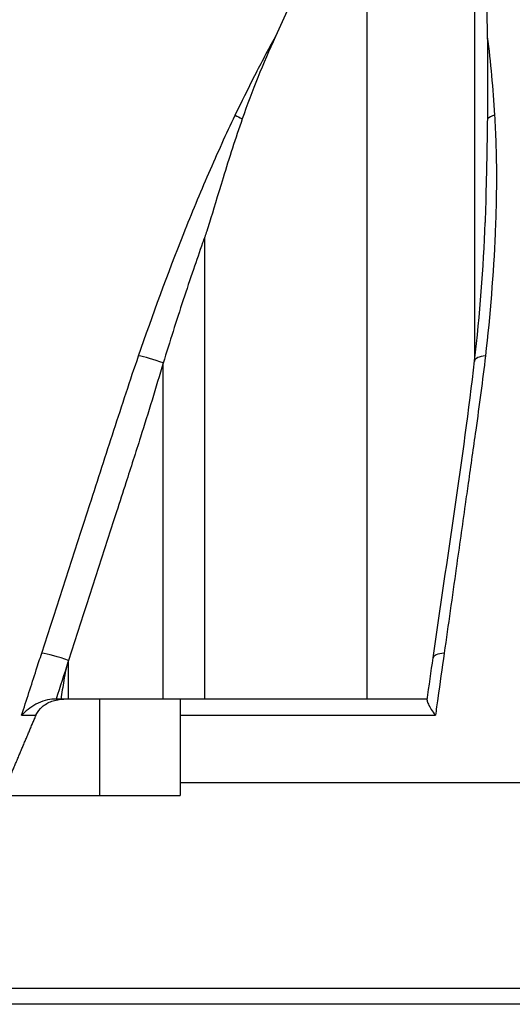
# Model space of a CAD drawing. Header units: millimetres. Extents: x 0 to 4378, y 0 to 2376.
# Tile 4 of 211: x 176 to 206, y 587 to 649. Entities that reach past the tile are written whole.
import ezdxf

# ---------------------------------------------------------------- set-up
doc = ezdxf.new("R2010")
doc.units = ezdxf.units.MM
doc.header["$LTSCALE"] = 0.2

# ---------------------------------------------------------------- blocks, each defined once
blk = doc.blocks.new('Blk$A09K1-2P24B')
for p, q in [((-57.954, 19), (-57.954, 71.392)), ((-51.262, 71.392), (-51.262, 40.024)), ((-50.105, 56.684), (-50.105, 56.684)), ((-68.073, 19), (-68.073, 47.762)), ((-70.655, 19), (-70.655, 39.924)), ((-70.655, 39.924), (-70.655, 39.924)), ((-51.262, 35.219), (-51.262, 35.215)), ((-76.556, 19), (-76.556, 21.405)), ((-54.206, 19), (-77.451, 19)), ((-74.604, 13), (-74.604, 19)), ((-69.604, 19), (-69.604, 17.992)), ((-79.48, 17.992), (-78.581, 17.992)), ((-69.604, 17.992), (-53.697, 17.992)), ((-69.604, 13.787), (-69.604, 13)), ((97.379, 13.787), (-69.604, 13.787)), ((-80.404, 13), (-69.604, 13)), ((-98, 0.999), (98, 0.999)), ((97.049, 0), (-97.049, 0))]:
    blk.add_line(p, q)
for centre, major_axis, ratio, start_param, end_param in [((-65.039, 54.86), (1.356, -0.641), 0.047414, 3.748321, 4.198203), ((-49.157, 54.867), (1.498, 0.088), 0.432013, 2.152435, 2.601954), ((-71.027, 39.885), (1.419, -0.487), 0.108063, 1.343049, 2.56488), ((-49.768, 39.885), (-1.49, 0.171), 0.323016, 5.32621, 6.283185), ((-77.056, 21.365), (1.427, -0.462), 0.133958, 1.256807, 2.576244), ((-52.355, 21.365), (-1.485, 0.211), 0.304914, 5.321029, 6.283185)]:
    blk.add_ellipse(centre, major_axis=major_axis, ratio=ratio, start_param=start_param, end_param=end_param)
for points, knots in [([(-57.954, 71.392), (-58.103, 71.139), (-58.25, 70.888), (-59.642, 68.471), (-60.821, 66.205), (-62.54, 62.679), (-63.11, 61.468), (-63.67, 60.243)], [-6.988994, -6.988994, -6.988994, -6.988994, -6.902512, -6.902512, -6.146791, -6.146791, -5.760487, -5.760487, -5.760487, -5.760487]), ([(-51.262, 71.392), (-51.225, 71.139), (-51.191, 70.888), (-50.875, 68.471), (-50.694, 66.205), (-50.525, 62.677), (-50.487, 61.465), (-50.466, 60.237)], [10.332577, 10.332577, 10.332577, 10.332577, 10.419059, 10.419059, 11.17478, 11.17478, 11.561623, 11.561623, 11.561623, 11.561623]), ([(-66.17, 55.35), (-65.771, 56.176), (-65.365, 56.998), (-64.949, 57.814), (-64.533, 58.63), (-64.107, 59.441), (-63.67, 60.243)], [0.0000001, 0.0000001, 0.0000001, 0.0000001, 0.4998762, 0.4998762, 0.4998762, 1, 1, 1, 1]), ([(-63.67, 60.243), (-64.051, 59.408), (-64.418, 58.552), (-65.098, 56.864), (-65.436, 55.974), (-65.732, 55.12)], [0.0000001, 0.0000001, 0.0000001, 0.0000001, 0.2752078, 0.2752078, 0.5481086, 0.5481086, 0.5481086, 0.5481086]), ([(-50.466, 60.237), (-50.452, 59.404), (-50.445, 58.552), (-50.445, 56.857), (-50.452, 55.978), (-50.462, 55.123)], [-0.5428141, -0.5428141, -0.5428141, -0.5428141, -0.2712743, -0.2712743, -0.0000005, -0.0000005, -0.0000005, -0.0000005]), ([(-72.187, 40.377), (-71.309, 42.926), (-70.377, 45.466), (-69.376, 47.984), (-68.875, 49.243), (-68.357, 50.497), (-67.818, 51.742), (-67.548, 52.364), (-67.273, 52.984), (-66.991, 53.601), (-66.724, 54.187), (-66.45, 54.77), (-66.17, 55.35)], [0, 0, 0, 0, 0.5029061, 0.5029061, 0.5029061, 0.7545439, 0.7545439, 0.7545439, 0.880419, 0.880419, 0.880419, 1, 1, 1, 1]), ([(-50.012, 55.359), (-49.976, 54.777), (-49.949, 54.192), (-49.93, 53.605), (-49.911, 52.988), (-49.901, 52.368), (-49.899, 51.746), (-49.895, 50.502), (-49.922, 49.248), (-49.976, 47.988), (-50.082, 45.47), (-50.291, 42.927), (-50.581, 40.377)], [0, 0, 0, 0, 0.1198764, 0.1198764, 0.1198764, 0.2457207, 0.2457207, 0.2457207, 0.4972901, 0.4972901, 0.4972901, 1, 1, 1, 1]), ([(-65.732, 55.12), (-66.148, 53.929), (-66.552, 52.671), (-67.277, 50.317), (-67.552, 49.384), (-67.827, 48.5), (-67.886, 48.314), (-67.987, 48.01), (-68.029, 47.886), (-68.073, 47.762)], [0.0000034, 0.0000034, 0.0000034, 0.0000034, 0.3784633, 0.3784633, 0.7287578, 0.7287578, 0.817681, 0.817681, 0.8790334, 0.8790334, 0.8790334, 0.8790334]), ([(-50.462, 55.123), (-50.475, 53.933), (-50.498, 52.671), (-50.553, 50.319), (-50.579, 49.383), (-50.603, 48.675), (-50.603, 48.673), (-50.603, 48.671)], [-0.564167, -0.564167, -0.564167, -0.564167, -0.3214401, -0.3214401, -0.0963924, -0.0963924, -0.0957389, -0.0957389, -0.0957389, -0.0957389]), ([(-68.073, 47.762), (-68.116, 47.641), (-68.158, 47.521), (-68.393, 46.856), (-68.585, 46.305), (-68.989, 45.121), (-69.201, 44.488), (-69.839, 42.547), (-70.254, 41.237), (-70.655, 39.924)], [0, 0, 0, 0, 0.0387135, 0.0387135, 0.2249393, 0.2249393, 0.4382031, 0.4382031, 0.8778718, 0.8778718, 0.8778718, 0.8778718]), ([(-78.228, 21.857), (-77.228, 24.945), (-76.227, 28.033), (-75.226, 31.12), (-74.725, 32.663), (-74.225, 34.207), (-73.724, 35.751), (-73.223, 37.294), (-72.718, 38.837), (-72.187, 40.377)], [0, 0, 0, 0, 0.499995, 0.499995, 0.499995, 0.749992, 0.749992, 0.749992, 1, 1, 1, 1]), ([(-70.655, 39.924), (-71.119, 38.383), (-71.581, 36.843), (-72.072, 35.302), (-72.373, 34.358), (-72.679, 33.415), (-72.983, 32.471), (-73.176, 31.87), (-73.37, 31.27), (-73.564, 30.669), (-74.563, 27.581), (-75.56, 24.493), (-76.556, 21.405)], [0, 0, 0, 0, 0.2495704, 0.2495704, 0.2495704, 0.4024514, 0.4024514, 0.4024514, 0.4997522, 0.4997522, 0.4997522, 0.9999842, 0.9999842, 0.9999842, 0.9999842]), ([(-50.581, 40.377), (-50.756, 38.838), (-50.968, 37.294), (-51.186, 35.751), (-51.343, 34.647), (-51.499, 33.543), (-51.655, 32.439), (-51.718, 31.999), (-51.78, 31.56), (-51.842, 31.12), (-52.029, 29.796), (-52.216, 28.472), (-52.403, 27.149), (-52.653, 25.385), (-52.902, 23.621), (-53.151, 21.857)], [0, 0, 0, 0, 0.250019, 0.250019, 0.250019, 0.428779, 0.428779, 0.428779, 0.500005, 0.500005, 0.500005, 0.71439, 0.71439, 0.71439, 1, 1, 1, 1]), ([(-79.48, 17.992), (-79.175, 18.935), (-78.869, 19.878), (-78.564, 20.821), (-78.452, 21.166), (-78.34, 21.512), (-78.228, 21.857)], [0, 0, 0, 0, 0.731799, 0.731799, 0.731799, 1, 1, 1, 1]), ([(-53.151, 21.857), (-53.284, 20.915), (-53.417, 19.972), (-53.55, 19.029), (-53.599, 18.683), (-53.648, 18.338), (-53.697, 17.992)], [0, 0, 0, 0, 0.731803, 0.731803, 0.731803, 1, 1, 1, 1]), ([(-76.589, 21.303), (-76.633, 21.165), (-76.673, 21.028), (-76.77, 20.611), (-76.814, 20.375), (-76.914, 19.789), (-76.974, 19.369), (-77.024, 19)], [0.000001, 0.000001, 0.000001, 0.000001, 0.0438155, 0.0438155, 0.0906037, 0.0906037, 0.1723278, 0.1723278, 0.1723278, 0.1723278]), ([(-76.556, 21.405), (-76.563, 21.386), (-76.568, 21.371), (-76.578, 21.337), (-76.584, 21.32), (-76.589, 21.303)], [0, 0, 0, 0, 0.0058123, 0.0058123, 0.01163486, 0.01163486, 0.01163486, 0.01163486]), ([(-77.451, 19), (-77.635, 19), (-77.824, 18.968), (-78.212, 18.857), (-78.411, 18.773), (-78.767, 18.582), (-78.93, 18.475), (-79.224, 18.247), (-79.357, 18.125), (-79.477, 17.995), (-79.478, 17.994), (-79.48, 17.992)], [0.000001, 0.000001, 0.000001, 0.000001, 0.0570155, 0.0570155, 0.1206062, 0.1206062, 0.1807381, 0.1807381, 0.239696, 0.239696, 0.2404159, 0.2404159, 0.2404159, 0.2404159]), ([(-78.581, 17.992), (-78.575, 18.006), (-78.569, 18.02), (-78.482, 18.208), (-78.34, 18.39), (-78.033, 18.662), (-77.806, 18.792), (-77.374, 18.951), (-77.087, 19), (-76.845, 19)], [0.0475631, 0.0475631, 0.0475631, 0.0475631, 0.0520008, 0.0520008, 0.1097211, 0.1097211, 0.1751318, 0.1751318, 0.2478135, 0.2478135, 0.2478135, 0.2478135]), ([(-54.214, 18.942), (-54.215, 18.934), (-54.215, 18.925), (-54.213, 18.857), (-54.183, 18.773), (-54.09, 18.582), (-54.028, 18.475), (-53.881, 18.247), (-53.795, 18.125), (-53.699, 17.995), (-53.698, 17.994), (-53.697, 17.992)], [-0.1946756, -0.1946756, -0.1946756, -0.1946756, -0.1842877, -0.1842877, -0.1201376, -0.1201376, -0.0594766, -0.0594766, 0, 0, 0.0007263, 0.0007263, 0.0007263, 0.0007263])]:
    blk.add_open_spline(points, degree=3, knots=knots)
for points in [[(-50.466, 60.237), (-50.259, 58.638), (-50.116, 57.008), (-50.012, 55.359)], [(-51.258, 40.056), (-50.926, 42.946), (-50.696, 45.827), (-50.603, 48.671)], [(-53.84, 21.576), (-52.964, 27.74), (-51.963, 33.92), (-51.258, 40.056)], [(-54.214, 18.942), (-54.089, 19.82), (-53.964, 20.698), (-53.84, 21.576)], [(-76.589, 21.303), (-76.837, 20.536), (-77.086, 19.768), (-77.334, 19)]]:
    blk.add_open_spline(points, degree=3)
for points, weights in [([(-80.357, 13.787), (-79.462, 15.913), (-78.581, 17.992)], [1.00004300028, 1.00073737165, 1.001347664]), ([(-69.604, 17.992), (-69.604, 15.923), (-69.604, 13.787)], [1.00214385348, 1.00116455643, 1.00006757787])]:
    blk.add_rational_spline(points, weights, degree=2)

msp = doc.modelspace()

# ---------------------------------------------------------------- block references
msp.add_blockref('Blk$A09K1-2P24B', (255.217, 587.414))

doc.saveas('drawing.dxf')
